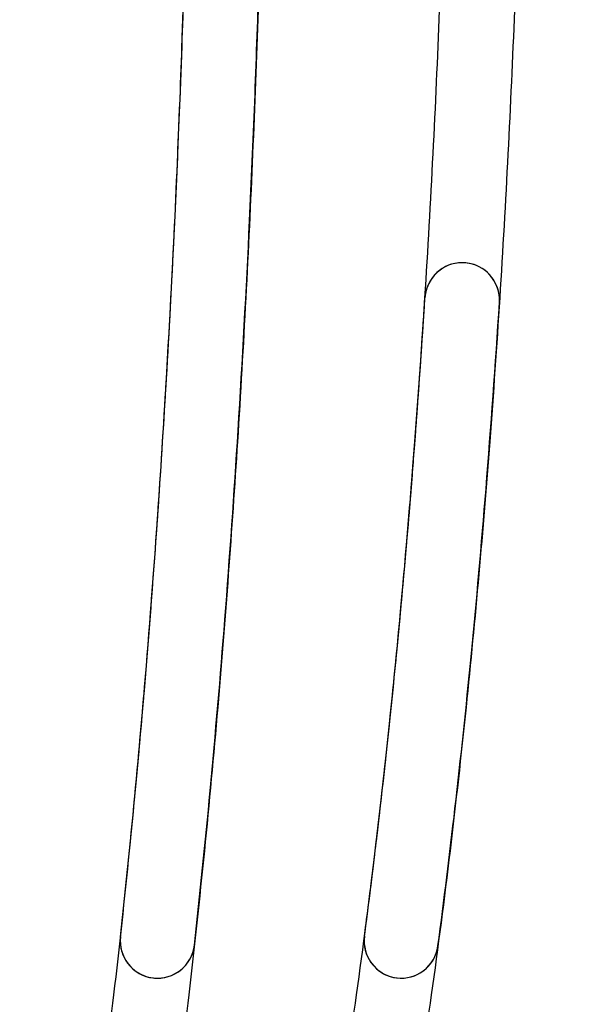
# Model space of a CAD drawing. Header units: millimetres. Extents: x 802 to 9345, y -804 to 1180.
# Tile 75 of 189: x 1995 to 2009, y -299 to -275. Entities that reach past the tile are written whole.
import ezdxf

# ---------------------------------------------------------------- set-up
doc = ezdxf.new("R2010")
doc.units = ezdxf.units.MM
doc.header["$LTSCALE"] = 30.734
doc.layers.get('0').update_dxf_attribs({"linetype": 'CONTINUOUS'})

msp = doc.modelspace()

# ---------------------------------------------------------------- linework, layer by layer
at = {"linetype": 'Continuous'}
for centre, radius, start, end in [((2005.833, -281.655), 0.898, 356.2913, 176.3798), ((2005.833, -281.655), 0.898, 4.8924, 175.2464), ((1998.499, -297.063), 0.895, 173.7169, 345.8347), ((1998.499, -297.063), 0.895, 173.7169, 353.6627), ((2004.366, -297.065), 0.892, 172.478, 343.7237), ((2004.366, -297.065), 0.892, 172.478, 352.4008)]:
    msp.add_arc(centre, radius, start, end, dxfattribs=at)
for points, knots in [([(1999.664, -199.015), (1999.928, -199.016), (2000.462, -199.06), (2001.264, -199.267), (2002.087, -199.634), (2002.956, -200.203), (2003.888, -201.037), (2004.885, -202.212), (2005.942, -203.811), (2007.047, -205.925), (2008.189, -208.666), (2009.355, -212.168), (2010.525, -216.597), (2011.676, -222.162), (2012.77, -229.151), (2013.747, -237.969), (2014.482, -248.954), (2014.764, -261.516), (2014.482, -274.077), (2013.747, -285.061), (2012.77, -293.88), (2011.676, -300.868), (2010.526, -306.434), (2009.355, -310.862), (2008.189, -314.365), (2007.047, -317.106), (2005.942, -319.22), (2004.885, -320.819), (2003.888, -321.994), (2002.956, -322.828), (2002.087, -323.396), (2001.264, -323.764), (2000.462, -323.971), (1999.928, -324.015), (1999.664, -324.015)], [0, 0, 0, 0, 0.005896, 0.011919, 0.018454, 0.025967, 0.035061, 0.046334, 0.06036, 0.077841, 0.099622, 0.126718, 0.160354, 0.202037, 0.253803, 0.318543, 0.400463, 0.500005, 0.599536, 0.681455, 0.746195, 0.797962, 0.839645, 0.873281, 0.900377, 0.922159, 0.93964, 0.953666, 0.964939, 0.974033, 0.981546, 0.988081, 0.994104, 1, 1, 1, 1]), ([(1999.664, -201.015), (1999.817, -201.016), (2000.128, -201.041), (2000.61, -201.167), (2001.139, -201.405), (2001.75, -201.808), (2002.467, -202.454), (2003.297, -203.435), (2004.227, -204.848), (2005.241, -206.792), (2006.319, -209.383), (2007.44, -212.753), (2008.58, -217.066), (2009.709, -222.528), (2010.788, -229.423), (2011.755, -238.151), (2012.483, -249.046), (2012.764, -261.516), (2012.483, -273.985), (2011.755, -284.879), (2010.788, -293.608), (2009.709, -300.502), (2008.58, -305.965), (2007.44, -310.278), (2006.319, -313.648), (2005.241, -316.238), (2004.227, -318.183), (2003.297, -319.595), (2002.467, -320.576), (2001.75, -321.222), (2001.139, -321.626), (2000.61, -321.864), (2000.128, -321.99), (1999.817, -322.015), (1999.664, -322.015)], [0, 0, 0, 0, 0.003575, 0.007302, 0.011639, 0.01712, 0.024418, 0.034224, 0.047186, 0.064033, 0.08562, 0.112971, 0.147333, 0.190251, 0.243826, 0.311056, 0.396305, 0.500005, 0.603693, 0.688942, 0.756172, 0.809748, 0.852666, 0.887028, 0.914379, 0.935966, 0.952814, 0.965776, 0.975582, 0.98288, 0.988361, 0.992698, 0.996425, 1, 1, 1, 1]), ([(1993.646, -317.262), (1993.676, -317.18), (1994.052, -316.155), (1994.68, -314.108), (1995.411, -311.123), (1996.048, -307.974), (1996.772, -303.718), (1997.51, -298.179), (1998.163, -291.618), (1998.659, -284.88), (1999.012, -278.142), (1999.245, -271.035), (1999.38, -261.8), (1999.282, -252.564), (1998.944, -243.329), (1998.536, -236.222), (1998.048, -230.221), (1997.549, -225.419), (1997.097, -221.723), (1996.545, -217.927), (1995.882, -214.131), (1995.173, -210.859), (1994.449, -208.154), (1993.973, -206.665), (1993.676, -205.851), (1993.646, -205.769)], [0, 0, 0, 0, 0.002208, 0.027576, 0.055058, 0.08254, 0.112312, 0.169566, 0.231591, 0.288845, 0.35087, 0.412895, 0.480088, 0.599367, 0.661392, 0.728586, 0.790611, 0.822864, 0.857805, 0.890058, 0.924998, 0.959939, 0.978108, 0.997792, 1, 1, 1, 1]), ([(1995.446, -205.769), (1995.476, -205.851), (1995.773, -206.665), (1996.249, -208.154), (1996.973, -210.859), (1997.682, -214.131), (1998.345, -217.927), (1998.897, -221.723), (1999.349, -225.419), (1999.848, -230.221), (2000.336, -236.222), (2000.744, -243.329), (2001.082, -252.564), (2001.18, -261.8), (2001.045, -271.035), (2000.812, -278.142), (2000.459, -284.88), (1999.963, -291.618), (1999.31, -298.179), (1998.572, -303.718), (1997.848, -307.974), (1997.211, -311.123), (1996.48, -314.108), (1995.852, -316.155), (1995.476, -317.18), (1995.446, -317.262)], [0, 0, 0, 0, 0.002208, 0.021892, 0.040061, 0.075002, 0.109942, 0.142195, 0.177136, 0.209389, 0.271414, 0.338608, 0.400633, 0.519912, 0.587105, 0.64913, 0.711155, 0.768409, 0.830434, 0.887688, 0.91746, 0.944942, 0.972424, 0.997792, 1, 1, 1, 1]), ([(1998.722, -317.262), (1998.759, -317.18), (1999.209, -316.155), (1999.963, -314.108), (2000.841, -311.123), (2001.605, -307.974), (2002.474, -303.718), (2003.36, -298.179), (2004.142, -291.618), (2004.737, -284.88), (2005.161, -278.142), (2005.389, -272.333), (2005.504, -267.531), (2005.545, -264.013), (2005.554, -260.586), (2005.528, -257.352), (2005.472, -253.94), (2005.343, -249.33), (2005.08, -243.329), (2004.591, -236.222), (2004.005, -230.221), (2003.407, -225.419), (2002.864, -221.723), (2002.201, -217.927), (2001.405, -214.131), (2000.555, -210.859), (1999.686, -208.154), (1999.115, -206.665), (1998.759, -205.851), (1998.722, -205.769)], [0, 0, 0, 0, 0.002208, 0.027576, 0.055058, 0.08254, 0.112312, 0.169566, 0.231591, 0.288845, 0.35087, 0.412895, 0.445148, 0.480088, 0.50757, 0.537342, 0.567114, 0.599367, 0.661392, 0.728586, 0.790611, 0.822864, 0.857805, 0.890058, 0.924998, 0.959939, 0.978108, 0.997792, 1, 1, 1, 1]), ([(2000.522, -205.769), (2000.559, -205.851), (2000.915, -206.665), (2001.486, -208.154), (2002.355, -210.859), (2003.205, -214.131), (2004.001, -217.927), (2004.664, -221.723), (2005.207, -225.419), (2005.805, -230.221), (2006.391, -236.222), (2006.88, -243.329), (2007.143, -249.33), (2007.272, -253.94), (2007.328, -257.352), (2007.354, -260.586), (2007.345, -264.013), (2007.304, -267.531), (2007.189, -272.333), (2006.961, -278.142), (2006.537, -284.88), (2005.942, -291.618), (2005.16, -298.179), (2004.274, -303.718), (2003.405, -307.974), (2002.641, -311.123), (2001.763, -314.108), (2001.009, -316.155), (2000.559, -317.18), (2000.522, -317.262)], [0, 0, 0, 0, 0.002208, 0.021892, 0.040061, 0.075002, 0.109942, 0.142195, 0.177136, 0.209389, 0.271414, 0.338608, 0.400633, 0.432886, 0.462658, 0.49243, 0.519912, 0.554852, 0.587105, 0.64913, 0.711155, 0.768409, 0.830434, 0.887688, 0.91746, 0.944942, 0.972424, 0.997792, 1, 1, 1, 1]), ([(1997.61, -296.965), (1997.746, -295.734), (1998.008, -293.137), (1998.357, -289.03), (1998.672, -284.484), (1998.946, -279.417), (1999.167, -273.718), (1999.258, -269.69), (1999.29, -267.55)], [0, 0, 0, 0, 0.126077, 0.265616, 0.419534, 0.589901, 0.782174, 1, 1, 1, 1]), ([(1999.388, -297.161), (1999.526, -295.926), (1999.791, -293.32), (2000.144, -289.195), (2000.463, -284.626), (2000.741, -279.528), (2000.965, -273.791), (2001.057, -269.733), (2001.09, -267.577)], [0, 0, 0, 0, 0.125753, 0.265098, 0.418946, 0.589307, 0.781727, 1, 1, 1, 1]), ([(2003.482, -296.948), (2003.552, -296.413), (2003.683, -295.388), (2003.858, -293.915), (2004.009, -292.566), (2004.139, -291.328), (2004.253, -290.188), (2004.353, -289.136), (2004.44, -288.167), (2004.517, -287.279), (2004.585, -286.471), (2004.643, -285.738), (2004.695, -285.07), (2004.741, -284.453), (2004.784, -283.866), (2004.824, -283.292), (2004.864, -282.717), (2004.902, -282.146), (2004.926, -281.766), (2004.938, -281.58)], [0, 0, 0, 0, 0.104886, 0.2007, 0.288331, 0.368671, 0.442607, 0.510932, 0.573907, 0.631612, 0.684125, 0.731543, 0.774492, 0.814189, 0.851882, 0.88879, 0.925971, 0.963808, 1, 1, 1, 1]), ([(2003.482, -296.948), (2003.626, -295.856), (2003.907, -293.557), (2004.289, -289.92), (2004.642, -285.897), (2004.843, -283.079), (2004.936, -281.598)], [0, 0, 0, 0, 0.214404, 0.450458, 0.711371, 1, 1, 1, 1]), ([(2005.25, -297.183), (2005.397, -296.084), (2005.683, -293.77), (2006.071, -290.107), (2006.43, -286.051), (2006.634, -283.208), (2006.729, -281.713)], [0, 0, 0, 0, 0.214035, 0.449896, 0.710922, 1, 1, 1, 1])]:
    msp.add_open_spline(points, degree=3, knots=knots, dxfattribs=at)

doc.saveas('drawing.dxf')
